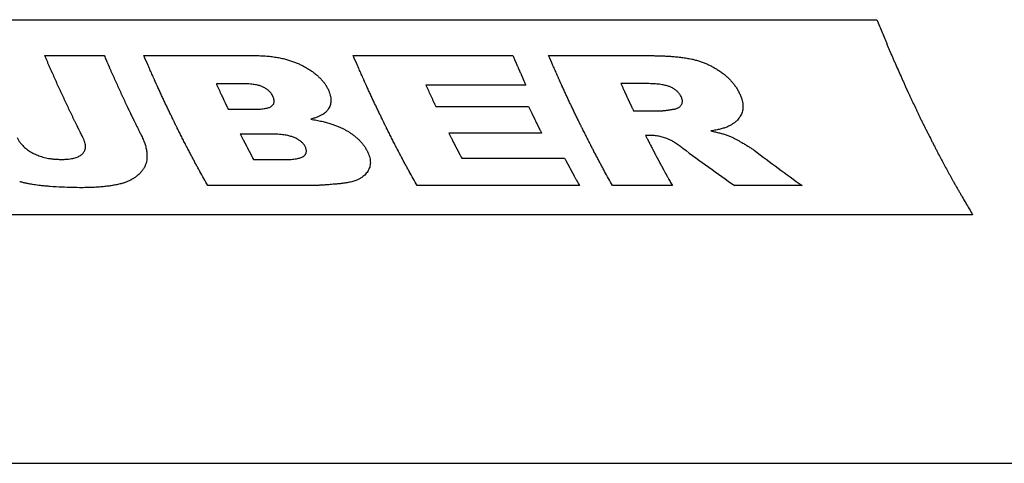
# Model space of a CAD drawing. Header units: millimetres. Extents: x 0 to 2100, y 0 to 2970.
# Tile 4 of 8: x 1086 to 1180, y 1168 to 1210. Entities that reach past the tile are written whole.
import ezdxf

# ---------------------------------------------------------------- set-up
doc = ezdxf.new("R2010")
doc.units = ezdxf.units.MM
doc.header["$LTSCALE"] = 193.6
doc.layers.add('_ACHSEN', color=7, linetype='CONTINUOUS')
doc.layers.add('_KURVEN', color=7, linetype='CONTINUOUS')

msp = doc.modelspace()

# ---------------------------------------------------------------- linework, layer by layer
at = {"layer": '_ACHSEN', "color": 7, "linetype": 'Continuous'}
msp.add_line((728.248, 1167.514), (1527.915, 1167.514), dxfattribs=at)
at = {"layer": '_KURVEN', "color": 40, "linetype": 'Continuous'}
for p, q in [((1038.469, 1209.928), (1167.417, 1209.928)), ((1087.944, 1206.492), (1093.623, 1206.492)), ((1097.406, 1206.492), (1108.061, 1206.492)), ((1117.397, 1206.492), (1132.652, 1206.492)), ((1136.07, 1206.492), (1145.557, 1206.492)), ((1106.845, 1203.805), (1104.332, 1203.805)), ((1145.468, 1203.813), (1142.967, 1203.813)), ((1133.9, 1203.662), (1124.351, 1203.662)), ((1105.464, 1201.367), (1107.939, 1201.367)), ((1125.299, 1201.618), (1134.158, 1201.618)), ((1144.181, 1201.203), (1146.581, 1201.203)), ((1135.399, 1199.071), (1126.54, 1199.071)), ((1109.514, 1198.996), (1106.623, 1198.996)), ((1145.837, 1198.854), (1145.334, 1198.854)), ((1107.883, 1196.555), (1110.786, 1196.555)), ((1127.765, 1196.692), (1137.591, 1196.692)), ((1113.333, 1194.06), (1103.506, 1194.06)), ((1139.029, 1194.06), (1123.498, 1194.06)), ((1147.888, 1194.06), (1142.171, 1194.06)), ((1160.29, 1194.06), (1153.857, 1194.06)), ((1176.568, 1191.28), (1047.62, 1191.28))]:
    msp.add_line(p, q, dxfattribs=at)
for centre, major_axis, ratio, start_param, end_param in [((1182.06, 1317.514), (-87.276, 138.777), 0.652283, -4.175749, -4.134957), ((1188.69, 1317.514), (-82.618, 140.061), 0.649894, -4.150355, -4.111746)]:
    msp.add_ellipse(centre, major_axis=major_axis, ratio=ratio, start_param=start_param, end_param=end_param, dxfattribs=at)
for points, knots in [([(1167.417, 1209.928), (1167.584, 1209.524), (1167.835, 1208.918), (1168.127, 1208.212), (1168.294, 1207.808), (1168.419, 1207.505), (1168.544, 1207.202), (1168.639, 1206.975), (1168.701, 1206.824), (1168.727, 1206.761), (1168.748, 1206.711), (1168.771, 1206.657), (1168.813, 1206.562), (1168.873, 1206.427), (1168.968, 1206.211), (1169.088, 1205.941), (1169.279, 1205.508), (1169.518, 1204.967), (1169.757, 1204.427), (1169.925, 1204.048), (1170.02, 1203.832), (1170.092, 1203.67), (1170.164, 1203.508), (1170.218, 1203.386), (1170.253, 1203.305), (1170.271, 1203.264), (1170.289, 1203.225), (1170.311, 1203.179), (1170.339, 1203.12), (1170.383, 1203.027), (1170.438, 1202.909), (1170.527, 1202.722), (1170.637, 1202.488), (1170.77, 1202.207), (1170.947, 1201.833), (1171.124, 1201.458), (1171.301, 1201.084), (1171.412, 1200.85), (1171.501, 1200.663), (1171.567, 1200.522), (1171.622, 1200.405), (1171.661, 1200.324), (1171.683, 1200.276), (1171.699, 1200.242), (1171.719, 1200.204), (1171.744, 1200.154), (1171.788, 1200.067), (1171.851, 1199.942), (1171.927, 1199.793), (1172.028, 1199.593), (1172.154, 1199.344), (1172.356, 1198.945), (1172.558, 1198.545), (1172.76, 1198.146), (1172.912, 1197.847), (1173.038, 1197.598), (1173.139, 1197.398), (1173.202, 1197.273), (1173.253, 1197.173), (1173.284, 1197.112), (1173.31, 1197.061), (1173.327, 1197.027), (1173.345, 1196.995), (1173.38, 1196.931), (1173.432, 1196.834), (1173.502, 1196.705), (1173.572, 1196.577), (1173.665, 1196.405), (1173.828, 1196.104), (1174.061, 1195.675), (1174.294, 1195.246), (1174.48, 1194.902), (1174.597, 1194.687), (1174.69, 1194.516), (1174.748, 1194.408), (1174.789, 1194.333), (1174.813, 1194.29), (1174.841, 1194.242), (1174.875, 1194.183), (1174.93, 1194.088), (1174.999, 1193.971), (1175.109, 1193.782), (1175.247, 1193.546), (1175.412, 1193.262), (1175.632, 1192.885), (1176.018, 1192.224), (1176.348, 1191.657), (1176.568, 1191.28)], [0, 0, 0, 0, 0.0625, 0.09375, 0.109375, 0.125, 0.140625, 0.15625, 0.160156, 0.164062, 0.166016, 0.167969, 0.171875, 0.179688, 0.1875, 0.203125, 0.21875, 0.25, 0.28125, 0.296875, 0.304688, 0.3125, 0.320312, 0.328125, 0.330078, 0.332031, 0.333984, 0.335938, 0.339844, 0.34375, 0.351562, 0.359375, 0.375, 0.390625, 0.40625, 0.4375, 0.453125, 0.46875, 0.476562, 0.484375, 0.492188, 0.496094, 0.498047, 0.5, 0.501953, 0.503906, 0.507812, 0.515625, 0.523438, 0.53125, 0.546875, 0.5625, 0.59375, 0.609375, 0.625, 0.640625, 0.648438, 0.65625, 0.660156, 0.664062, 0.666016, 0.667969, 0.669922, 0.671875, 0.679688, 0.6875, 0.695312, 0.703125, 0.71875, 0.75, 0.78125, 0.796875, 0.8125, 0.820312, 0.828125, 0.832031, 0.833984, 0.835938, 0.839844, 0.84375, 0.851562, 0.859375, 0.875, 0.890625, 0.90625, 0.9375, 1, 1, 1, 1]), ([(1091.591, 1198.654), (1091.531, 1198.774), (1091.441, 1198.955), (1091.335, 1199.166), (1091.275, 1199.287), (1091.229, 1199.377), (1091.192, 1199.453), (1091.161, 1199.513), (1091.143, 1199.551), (1091.128, 1199.58), (1091.118, 1199.6), (1091.111, 1199.614), (1091.101, 1199.633), (1091.084, 1199.67), (1091.059, 1199.72), (1091.019, 1199.802), (1090.969, 1199.904), (1090.889, 1200.067), (1090.79, 1200.271), (1090.67, 1200.516), (1090.551, 1200.761), (1090.432, 1201.007), (1090.274, 1201.34), (1090.117, 1201.672), (1089.959, 1202.005), (1089.84, 1202.252), (1089.724, 1202.507), (1089.568, 1202.845), (1089.413, 1203.183), (1089.256, 1203.52), (1089.102, 1203.862), (1088.948, 1204.206), (1088.795, 1204.55), (1088.708, 1204.743), (1088.65, 1204.872), (1088.626, 1204.926), (1088.607, 1204.968), (1088.587, 1205.014), (1088.551, 1205.097), (1088.499, 1205.215), (1088.417, 1205.405), (1088.314, 1205.641), (1088.149, 1206.019), (1088.026, 1206.303), (1087.944, 1206.492)], [0, 0, 0, 0, 0.0625, 0.09375, 0.109375, 0.125, 0.140625, 0.148438, 0.15625, 0.160156, 0.164062, 0.166016, 0.167969, 0.171875, 0.179688, 0.1875, 0.203125, 0.21875, 0.25, 0.28125, 0.3125, 0.34375, 0.375, 0.4375, 0.46875, 0.5, 0.53125, 0.5625, 0.625, 0.65625, 0.6875, 0.75, 0.78125, 0.8125, 0.820312, 0.828125, 0.832031, 0.835938, 0.84375, 0.859375, 0.875, 0.90625, 0.9375, 1, 1, 1, 1]), ([(1093.623, 1206.492), (1093.68, 1206.361), (1093.765, 1206.164), (1093.865, 1205.934), (1093.922, 1205.803), (1093.964, 1205.705), (1094, 1205.622), (1094.028, 1205.557), (1094.046, 1205.516), (1094.06, 1205.483), (1094.069, 1205.462), (1094.076, 1205.447), (1094.085, 1205.426), (1094.102, 1205.388), (1094.126, 1205.334), (1094.164, 1205.248), (1094.212, 1205.14), (1094.289, 1204.967), (1094.385, 1204.751), (1094.5, 1204.493), (1094.615, 1204.233), (1094.73, 1203.975), (1094.885, 1203.637), (1095.04, 1203.296), (1095.196, 1202.957), (1095.312, 1202.701), (1095.43, 1202.452), (1095.547, 1202.201), (1095.645, 1201.992), (1095.724, 1201.825), (1095.783, 1201.699), (1095.832, 1201.595), (1095.871, 1201.512), (1095.896, 1201.459), (1095.915, 1201.417), (1095.927, 1201.392), (1095.938, 1201.37), (1095.946, 1201.353), (1095.958, 1201.327), (1095.977, 1201.288), (1096.007, 1201.227), (1096.044, 1201.149), (1096.103, 1201.026), (1096.178, 1200.872), (1096.252, 1200.717), (1096.304, 1200.609), (1096.334, 1200.547), (1096.356, 1200.501), (1096.378, 1200.455), (1096.395, 1200.42), (1096.406, 1200.397), (1096.411, 1200.387), (1096.414, 1200.38), (1096.42, 1200.369), (1096.431, 1200.347), (1096.445, 1200.317), (1096.469, 1200.269), (1096.499, 1200.208), (1096.547, 1200.111), (1096.607, 1199.99), (1096.679, 1199.845), (1096.775, 1199.652), (1096.895, 1199.41), (1097.039, 1199.119), (1097.135, 1198.925), (1097.183, 1198.829)], [0, 0, 0, 0, 0.0625, 0.09375, 0.109375, 0.125, 0.140625, 0.148438, 0.15625, 0.160156, 0.164062, 0.166016, 0.167969, 0.171875, 0.179688, 0.1875, 0.203125, 0.21875, 0.25, 0.28125, 0.3125, 0.34375, 0.375, 0.4375, 0.46875, 0.5, 0.53125, 0.5625, 0.59375, 0.609375, 0.625, 0.640625, 0.648438, 0.65625, 0.660156, 0.664062, 0.666016, 0.667969, 0.671875, 0.679688, 0.6875, 0.703125, 0.71875, 0.75, 0.78125, 0.796875, 0.804688, 0.8125, 0.820312, 0.828125, 0.830078, 0.832031, 0.833008, 0.833984, 0.835938, 0.839844, 0.84375, 0.851562, 0.859375, 0.875, 0.890625, 0.90625, 0.9375, 0.96875, 1, 1, 1, 1]), ([(1103.506, 1194.06), (1103.381, 1194.286), (1103.132, 1194.739), (1102.85, 1195.249), (1102.663, 1195.588), (1102.569, 1195.758), (1102.476, 1195.929), (1102.353, 1196.163), (1102.199, 1196.454), (1102.015, 1196.804), (1101.861, 1197.095), (1101.738, 1197.328), (1101.661, 1197.474), (1101.599, 1197.59), (1101.561, 1197.664), (1101.534, 1197.714), (1101.518, 1197.744), (1101.5, 1197.78), (1101.478, 1197.824), (1101.443, 1197.894), (1101.399, 1197.981), (1101.328, 1198.121), (1101.24, 1198.297), (1101.134, 1198.507), (1100.993, 1198.787), (1100.852, 1199.067), (1100.711, 1199.347), (1100.623, 1199.523), (1100.552, 1199.663), (1100.499, 1199.768), (1100.455, 1199.855), (1100.424, 1199.917), (1100.407, 1199.951), (1100.393, 1199.979), (1100.382, 1200.001), (1100.367, 1200.032), (1100.341, 1200.086), (1100.304, 1200.163), (1100.26, 1200.256), (1100.2, 1200.38), (1100.126, 1200.534), (1100.007, 1200.781), (1099.858, 1201.09), (1099.68, 1201.461), (1099.532, 1201.77), (1099.413, 1202.018), (1099.297, 1202.273), (1099.151, 1202.589), (1098.976, 1202.97), (1098.83, 1203.286), (1098.727, 1203.508), (1098.669, 1203.635), (1098.625, 1203.73), (1098.581, 1203.825), (1098.548, 1203.897), (1098.527, 1203.944), (1098.517, 1203.964), (1098.51, 1203.979), (1098.502, 1203.998), (1098.487, 1204.033), (1098.465, 1204.082), (1098.431, 1204.16), (1098.388, 1204.258), (1098.319, 1204.415), (1098.233, 1204.611), (1098.129, 1204.846), (1097.991, 1205.16), (1097.75, 1205.708), (1097.543, 1206.179), (1097.406, 1206.492)], [0, 0, 0, 0, 0.0625, 0.125, 0.140625, 0.15625, 0.171875, 0.1875, 0.21875, 0.25, 0.28125, 0.296875, 0.3125, 0.320312, 0.328125, 0.332031, 0.333984, 0.335938, 0.339844, 0.34375, 0.351562, 0.359375, 0.375, 0.390625, 0.40625, 0.4375, 0.453125, 0.46875, 0.476562, 0.484375, 0.492188, 0.496094, 0.498047, 0.5, 0.501953, 0.503906, 0.507812, 0.515625, 0.523438, 0.53125, 0.546875, 0.5625, 0.59375, 0.625, 0.65625, 0.671875, 0.6875, 0.71875, 0.75, 0.78125, 0.796875, 0.804688, 0.8125, 0.820312, 0.828125, 0.830078, 0.832031, 0.833008, 0.833984, 0.835938, 0.839844, 0.84375, 0.851562, 0.859375, 0.875, 0.890625, 0.90625, 0.9375, 1, 1, 1, 1]), ([(1123.498, 1194.06), (1123.373, 1194.286), (1123.123, 1194.739), (1122.842, 1195.249), (1122.655, 1195.588), (1122.561, 1195.758), (1122.468, 1195.929), (1122.345, 1196.163), (1122.191, 1196.454), (1122.007, 1196.804), (1121.853, 1197.095), (1121.73, 1197.328), (1121.653, 1197.474), (1121.591, 1197.59), (1121.553, 1197.664), (1121.526, 1197.714), (1121.51, 1197.744), (1121.492, 1197.78), (1121.47, 1197.824), (1121.435, 1197.894), (1121.391, 1197.981), (1121.32, 1198.121), (1121.232, 1198.297), (1121.126, 1198.507), (1120.985, 1198.787), (1120.844, 1199.067), (1120.703, 1199.347), (1120.614, 1199.523), (1120.544, 1199.663), (1120.491, 1199.768), (1120.447, 1199.855), (1120.416, 1199.917), (1120.399, 1199.951), (1120.385, 1199.979), (1120.374, 1200.001), (1120.359, 1200.032), (1120.333, 1200.086), (1120.296, 1200.163), (1120.251, 1200.256), (1120.192, 1200.38), (1120.118, 1200.534), (1119.999, 1200.781), (1119.85, 1201.09), (1119.672, 1201.461), (1119.524, 1201.77), (1119.405, 1202.018), (1119.289, 1202.273), (1119.143, 1202.589), (1118.967, 1202.97), (1118.821, 1203.286), (1118.719, 1203.508), (1118.661, 1203.635), (1118.617, 1203.73), (1118.573, 1203.825), (1118.54, 1203.897), (1118.519, 1203.944), (1118.509, 1203.964), (1118.502, 1203.979), (1118.494, 1203.998), (1118.479, 1204.033), (1118.457, 1204.082), (1118.423, 1204.16), (1118.38, 1204.258), (1118.311, 1204.415), (1118.225, 1204.611), (1118.121, 1204.846), (1117.983, 1205.16), (1117.742, 1205.708), (1117.535, 1206.179), (1117.397, 1206.492)], [0, 0, 0, 0, 0.0625, 0.125, 0.140625, 0.15625, 0.171875, 0.1875, 0.21875, 0.25, 0.28125, 0.296875, 0.3125, 0.320312, 0.328125, 0.332031, 0.333984, 0.335938, 0.339844, 0.34375, 0.351562, 0.359375, 0.375, 0.390625, 0.40625, 0.4375, 0.453125, 0.46875, 0.476562, 0.484375, 0.492188, 0.496094, 0.498047, 0.5, 0.501953, 0.503906, 0.507812, 0.515625, 0.523438, 0.53125, 0.546875, 0.5625, 0.59375, 0.625, 0.65625, 0.671875, 0.6875, 0.71875, 0.75, 0.78125, 0.796875, 0.804688, 0.8125, 0.820312, 0.828125, 0.830078, 0.832031, 0.833008, 0.833984, 0.835938, 0.839844, 0.84375, 0.851562, 0.859375, 0.875, 0.890625, 0.90625, 0.9375, 1, 1, 1, 1]), ([(1132.652, 1206.492), (1132.69, 1206.404), (1132.737, 1206.295), (1132.794, 1206.163), (1132.822, 1206.097), (1132.851, 1206.031), (1132.879, 1205.966), (1132.903, 1205.911), (1132.922, 1205.867), (1132.934, 1205.84), (1132.943, 1205.818), (1132.949, 1205.804), (1132.953, 1205.795), (1132.956, 1205.789), (1132.961, 1205.777), (1132.967, 1205.764), (1132.976, 1205.742), (1132.988, 1205.715), (1133.007, 1205.671), (1133.031, 1205.617), (1133.06, 1205.551), (1133.098, 1205.464), (1133.136, 1205.377), (1133.174, 1205.29), (1133.198, 1205.236), (1133.217, 1205.193), (1133.231, 1205.16), (1133.243, 1205.133), (1133.251, 1205.114), (1133.256, 1205.103), (1133.26, 1205.093), (1133.261, 1205.091), (1133.264, 1205.085), (1133.268, 1205.076), (1133.274, 1205.062), (1133.281, 1205.046), (1133.291, 1205.024), (1133.303, 1204.997), (1133.322, 1204.954), (1133.346, 1204.9), (1133.384, 1204.814), (1133.422, 1204.727), (1133.461, 1204.641), (1133.489, 1204.576), (1133.513, 1204.523), (1133.53, 1204.485), (1133.54, 1204.463), (1133.547, 1204.447), (1133.554, 1204.431), (1133.56, 1204.419), (1133.563, 1204.411), (1133.565, 1204.407), (1133.567, 1204.402), (1133.573, 1204.389), (1133.579, 1204.375), (1133.59, 1204.352), (1133.603, 1204.323), (1133.624, 1204.277), (1133.65, 1204.219), (1133.681, 1204.149), (1133.723, 1204.056), (1133.796, 1203.894), (1133.859, 1203.755), (1133.9, 1203.662)], [0, 0, 0, 0, 0.125, 0.15625, 0.1875, 0.21875, 0.25, 0.28125, 0.296875, 0.3125, 0.320312, 0.328125, 0.332031, 0.333984, 0.335938, 0.339844, 0.34375, 0.351562, 0.359375, 0.375, 0.390625, 0.40625, 0.4375, 0.453125, 0.46875, 0.476562, 0.484375, 0.492188, 0.496094, 0.498047, 0.5, 0.501953, 0.503906, 0.507812, 0.515625, 0.523438, 0.53125, 0.546875, 0.5625, 0.59375, 0.625, 0.6875, 0.71875, 0.75, 0.78125, 0.796875, 0.804688, 0.8125, 0.820312, 0.828125, 0.830078, 0.832031, 0.833984, 0.835938, 0.839844, 0.84375, 0.851562, 0.859375, 0.875, 0.890625, 0.90625, 0.9375, 1, 1, 1, 1]), ([(1142.171, 1194.06), (1142.046, 1194.286), (1141.796, 1194.739), (1141.515, 1195.249), (1141.328, 1195.588), (1141.234, 1195.758), (1141.14, 1195.929), (1141.018, 1196.163), (1140.864, 1196.454), (1140.679, 1196.804), (1140.525, 1197.095), (1140.402, 1197.328), (1140.325, 1197.474), (1140.264, 1197.59), (1140.225, 1197.664), (1140.198, 1197.714), (1140.183, 1197.744), (1140.165, 1197.78), (1140.143, 1197.824), (1140.107, 1197.894), (1140.063, 1197.981), (1139.993, 1198.121), (1139.904, 1198.297), (1139.799, 1198.507), (1139.658, 1198.787), (1139.516, 1199.067), (1139.375, 1199.347), (1139.287, 1199.523), (1139.216, 1199.663), (1139.163, 1199.768), (1139.119, 1199.855), (1139.088, 1199.917), (1139.071, 1199.951), (1139.057, 1199.979), (1139.047, 1200.001), (1139.032, 1200.032), (1139.006, 1200.086), (1138.969, 1200.163), (1138.924, 1200.256), (1138.865, 1200.38), (1138.79, 1200.534), (1138.671, 1200.781), (1138.523, 1201.09), (1138.345, 1201.461), (1138.196, 1201.77), (1138.078, 1202.018), (1137.961, 1202.273), (1137.815, 1202.589), (1137.64, 1202.97), (1137.494, 1203.286), (1137.392, 1203.508), (1137.333, 1203.635), (1137.29, 1203.73), (1137.246, 1203.825), (1137.213, 1203.897), (1137.191, 1203.944), (1137.182, 1203.964), (1137.175, 1203.979), (1137.166, 1203.998), (1137.151, 1204.033), (1137.13, 1204.082), (1137.095, 1204.16), (1137.052, 1204.258), (1136.983, 1204.415), (1136.897, 1204.611), (1136.794, 1204.846), (1136.656, 1205.16), (1136.415, 1205.708), (1136.208, 1206.179), (1136.07, 1206.492)], [0, 0, 0, 0, 0.0625, 0.125, 0.140625, 0.15625, 0.171875, 0.1875, 0.21875, 0.25, 0.28125, 0.296875, 0.3125, 0.320312, 0.328125, 0.332031, 0.333984, 0.335938, 0.339844, 0.34375, 0.351562, 0.359375, 0.375, 0.390625, 0.40625, 0.4375, 0.453125, 0.46875, 0.476562, 0.484375, 0.492188, 0.496094, 0.498047, 0.5, 0.501953, 0.503906, 0.507812, 0.515625, 0.523438, 0.53125, 0.546875, 0.5625, 0.59375, 0.625, 0.65625, 0.671875, 0.6875, 0.71875, 0.75, 0.78125, 0.796875, 0.804688, 0.8125, 0.820312, 0.828125, 0.830078, 0.832031, 0.833008, 0.833984, 0.835938, 0.839844, 0.84375, 0.851562, 0.859375, 0.875, 0.890625, 0.90625, 0.9375, 1, 1, 1, 1]), ([(1104.332, 1203.805), (1104.371, 1203.719), (1104.448, 1203.549), (1104.545, 1203.336), (1104.622, 1203.167), (1104.681, 1203.04), (1104.739, 1202.913), (1104.788, 1202.807), (1104.827, 1202.723), (1104.856, 1202.66), (1104.881, 1202.608), (1104.9, 1202.565), (1104.915, 1202.534), (1104.927, 1202.508), (1104.937, 1202.487), (1104.943, 1202.473), (1104.948, 1202.463), (1104.951, 1202.456), (1104.953, 1202.452), (1104.957, 1202.442), (1104.966, 1202.423), (1104.978, 1202.398), (1104.998, 1202.356), (1105.022, 1202.303), (1105.062, 1202.22), (1105.111, 1202.115), (1105.16, 1202.011), (1105.199, 1201.927), (1105.223, 1201.875), (1105.243, 1201.833), (1105.255, 1201.807), (1105.264, 1201.788), (1105.269, 1201.779), (1105.271, 1201.773), (1105.275, 1201.764), (1105.284, 1201.745), (1105.298, 1201.716), (1105.317, 1201.677), (1105.335, 1201.638), (1105.36, 1201.587), (1105.403, 1201.496), (1105.439, 1201.418), (1105.464, 1201.367)], [0, 0, 0, 0, 0.125, 0.25, 0.3125, 0.375, 0.4375, 0.5, 0.53125, 0.5625, 0.59375, 0.609375, 0.625, 0.640625, 0.648438, 0.65625, 0.660156, 0.664062, 0.666016, 0.667969, 0.671875, 0.679688, 0.6875, 0.703125, 0.71875, 0.75, 0.78125, 0.796875, 0.8125, 0.820312, 0.828125, 0.832031, 0.833984, 0.835938, 0.839844, 0.84375, 0.859375, 0.875, 0.890625, 0.90625, 0.9375, 1, 1, 1, 1]), ([(1142.967, 1203.813), (1143.006, 1203.728), (1143.064, 1203.6), (1143.141, 1203.43), (1143.2, 1203.303), (1143.248, 1203.197), (1143.287, 1203.112), (1143.316, 1203.049), (1143.345, 1202.985), (1143.37, 1202.932), (1143.389, 1202.89), (1143.401, 1202.864), (1143.411, 1202.843), (1143.418, 1202.827), (1143.424, 1202.814), (1143.429, 1202.805), (1143.431, 1202.799), (1143.432, 1202.796), (1143.437, 1202.787), (1143.441, 1202.777), (1143.45, 1202.758), (1143.462, 1202.732), (1143.477, 1202.701), (1143.496, 1202.659), (1143.521, 1202.606), (1143.56, 1202.522), (1143.599, 1202.438), (1143.638, 1202.354), (1143.667, 1202.291), (1143.692, 1202.239), (1143.711, 1202.197), (1143.724, 1202.171), (1143.733, 1202.149), (1143.739, 1202.137), (1143.745, 1202.125), (1143.748, 1202.119), (1143.752, 1202.11), (1143.758, 1202.097), (1143.768, 1202.076), (1143.78, 1202.05), (1143.8, 1202.009), (1143.824, 1201.956), (1143.849, 1201.904), (1143.868, 1201.862), (1143.881, 1201.836), (1143.89, 1201.816), (1143.897, 1201.802), (1143.901, 1201.794), (1143.904, 1201.788), (1143.908, 1201.778), (1143.914, 1201.767), (1143.927, 1201.739), (1143.946, 1201.698), (1143.972, 1201.643), (1143.999, 1201.588), (1144.033, 1201.514), (1144.094, 1201.386), (1144.147, 1201.276), (1144.181, 1201.203)], [0, 0, 0, 0, 0.125, 0.1875, 0.25, 0.3125, 0.34375, 0.375, 0.40625, 0.4375, 0.453125, 0.46875, 0.476562, 0.484375, 0.492188, 0.496094, 0.498047, 0.5, 0.501953, 0.503906, 0.507812, 0.515625, 0.523438, 0.53125, 0.546875, 0.5625, 0.59375, 0.609375, 0.625, 0.640625, 0.648438, 0.65625, 0.660156, 0.664062, 0.666016, 0.667969, 0.671875, 0.679688, 0.6875, 0.703125, 0.71875, 0.75, 0.78125, 0.796875, 0.8125, 0.820312, 0.828125, 0.832031, 0.833984, 0.835938, 0.839844, 0.84375, 0.859375, 0.875, 0.890625, 0.90625, 0.9375, 1, 1, 1, 1]), ([(1124.351, 1203.662), (1124.428, 1203.492), (1124.583, 1203.152), (1124.778, 1202.729), (1124.934, 1202.394), (1125.032, 1202.184), (1125.101, 1202.038), (1125.14, 1201.953), (1125.183, 1201.863), (1125.236, 1201.752), (1125.278, 1201.662), (1125.299, 1201.618)], [0, 0, 0, 0, 0.25, 0.5, 0.625, 0.75, 0.8125, 0.84375, 0.875, 0.9375, 1, 1, 1, 1]), ([(1134.158, 1201.618), (1134.197, 1201.535), (1134.256, 1201.41), (1134.335, 1201.244), (1134.395, 1201.121), (1134.444, 1201.017), (1134.484, 1200.935), (1134.513, 1200.873), (1134.543, 1200.812), (1134.568, 1200.76), (1134.588, 1200.719), (1134.6, 1200.693), (1134.61, 1200.673), (1134.617, 1200.658), (1134.624, 1200.645), (1134.628, 1200.636), (1134.631, 1200.63), (1134.632, 1200.628), (1134.636, 1200.619), (1134.641, 1200.609), (1134.65, 1200.591), (1134.662, 1200.565), (1134.677, 1200.535), (1134.697, 1200.494), (1134.722, 1200.443), (1134.762, 1200.361), (1134.802, 1200.28), (1134.841, 1200.198), (1134.871, 1200.137), (1134.896, 1200.086), (1134.916, 1200.045), (1134.929, 1200.019), (1134.939, 1199.999), (1134.945, 1199.986), (1134.95, 1199.975), (1134.953, 1199.969), (1134.957, 1199.961), (1134.964, 1199.948), (1134.974, 1199.928), (1134.986, 1199.902), (1135.006, 1199.862), (1135.031, 1199.811), (1135.056, 1199.76), (1135.076, 1199.72), (1135.089, 1199.694), (1135.098, 1199.674), (1135.105, 1199.661), (1135.109, 1199.653), (1135.112, 1199.647), (1135.117, 1199.637), (1135.122, 1199.626), (1135.136, 1199.599), (1135.156, 1199.558), (1135.183, 1199.504), (1135.21, 1199.45), (1135.246, 1199.378), (1135.309, 1199.252), (1135.363, 1199.143), (1135.399, 1199.071)], [0, 0, 0, 0, 0.125, 0.1875, 0.25, 0.3125, 0.34375, 0.375, 0.40625, 0.4375, 0.453125, 0.46875, 0.476562, 0.484375, 0.492188, 0.496094, 0.498047, 0.5, 0.501953, 0.503906, 0.507812, 0.515625, 0.523438, 0.53125, 0.546875, 0.5625, 0.59375, 0.609375, 0.625, 0.640625, 0.648438, 0.65625, 0.660156, 0.664062, 0.666016, 0.667969, 0.671875, 0.679688, 0.6875, 0.703125, 0.71875, 0.75, 0.78125, 0.796875, 0.8125, 0.820312, 0.828125, 0.832031, 0.833984, 0.835938, 0.839844, 0.84375, 0.859375, 0.875, 0.890625, 0.90625, 0.9375, 1, 1, 1, 1]), ([(1126.54, 1199.071), (1126.58, 1198.991), (1126.641, 1198.871), (1126.721, 1198.71), (1126.782, 1198.591), (1126.832, 1198.491), (1126.873, 1198.411), (1126.903, 1198.352), (1126.934, 1198.292), (1126.959, 1198.243), (1126.979, 1198.203), (1126.992, 1198.178), (1127.002, 1198.158), (1127.01, 1198.143), (1127.016, 1198.131), (1127.02, 1198.122), (1127.023, 1198.117), (1127.024, 1198.115), (1127.029, 1198.106), (1127.034, 1198.097), (1127.043, 1198.079), (1127.055, 1198.055), (1127.071, 1198.025), (1127.091, 1197.985), (1127.116, 1197.936), (1127.157, 1197.857), (1127.198, 1197.778), (1127.238, 1197.7), (1127.269, 1197.64), (1127.294, 1197.591), (1127.315, 1197.552), (1127.327, 1197.527), (1127.338, 1197.507), (1127.344, 1197.495), (1127.349, 1197.485), (1127.352, 1197.479), (1127.357, 1197.471), (1127.363, 1197.458), (1127.373, 1197.439), (1127.386, 1197.414), (1127.406, 1197.375), (1127.432, 1197.326), (1127.458, 1197.277), (1127.478, 1197.238), (1127.491, 1197.213), (1127.501, 1197.194), (1127.508, 1197.181), (1127.512, 1197.173), (1127.519, 1197.159), (1127.533, 1197.132), (1127.553, 1197.095), (1127.584, 1197.035), (1127.624, 1196.961), (1127.686, 1196.841), (1127.733, 1196.752), (1127.765, 1196.692)], [0, 0, 0, 0, 0.125, 0.1875, 0.25, 0.3125, 0.34375, 0.375, 0.40625, 0.4375, 0.453125, 0.46875, 0.476562, 0.484375, 0.492188, 0.496094, 0.498047, 0.5, 0.501953, 0.503906, 0.507812, 0.515625, 0.523438, 0.53125, 0.546875, 0.5625, 0.59375, 0.609375, 0.625, 0.640625, 0.648438, 0.65625, 0.660156, 0.664062, 0.666016, 0.667969, 0.671875, 0.679688, 0.6875, 0.703125, 0.71875, 0.75, 0.78125, 0.796875, 0.8125, 0.820312, 0.828125, 0.832031, 0.835938, 0.84375, 0.859375, 0.875, 0.90625, 0.9375, 1, 1, 1, 1]), ([(1106.623, 1198.996), (1106.664, 1198.916), (1106.724, 1198.795), (1106.805, 1198.636), (1106.866, 1198.516), (1106.916, 1198.416), (1106.957, 1198.337), (1106.987, 1198.277), (1107.017, 1198.218), (1107.043, 1198.168), (1107.063, 1198.129), (1107.076, 1198.104), (1107.086, 1198.084), (1107.093, 1198.069), (1107.1, 1198.057), (1107.104, 1198.048), (1107.107, 1198.043), (1107.108, 1198.04), (1107.113, 1198.032), (1107.118, 1198.022), (1107.127, 1198.005), (1107.139, 1197.98), (1107.155, 1197.951), (1107.175, 1197.911), (1107.2, 1197.862), (1107.241, 1197.783), (1107.282, 1197.705), (1107.322, 1197.626), (1107.353, 1197.567), (1107.378, 1197.517), (1107.399, 1197.478), (1107.411, 1197.453), (1107.422, 1197.434), (1107.428, 1197.422), (1107.433, 1197.411), (1107.436, 1197.405), (1107.441, 1197.397), (1107.447, 1197.385), (1107.457, 1197.365), (1107.47, 1197.341), (1107.491, 1197.302), (1107.516, 1197.253), (1107.542, 1197.204), (1107.562, 1197.165), (1107.575, 1197.14), (1107.585, 1197.121), (1107.592, 1197.108), (1107.596, 1197.1), (1107.599, 1197.094), (1107.604, 1197.085), (1107.609, 1197.075), (1107.622, 1197.05), (1107.642, 1197.012), (1107.669, 1196.961), (1107.696, 1196.91), (1107.732, 1196.842), (1107.794, 1196.724), (1107.848, 1196.623), (1107.883, 1196.555)], [0, 0, 0, 0, 0.125, 0.1875, 0.25, 0.3125, 0.34375, 0.375, 0.40625, 0.4375, 0.453125, 0.46875, 0.476562, 0.484375, 0.492188, 0.496094, 0.498047, 0.5, 0.501953, 0.503906, 0.507812, 0.515625, 0.523438, 0.53125, 0.546875, 0.5625, 0.59375, 0.609375, 0.625, 0.640625, 0.648438, 0.65625, 0.660156, 0.664062, 0.666016, 0.667969, 0.671875, 0.679688, 0.6875, 0.703125, 0.71875, 0.75, 0.78125, 0.796875, 0.8125, 0.820312, 0.828125, 0.832031, 0.833984, 0.835938, 0.839844, 0.84375, 0.859375, 0.875, 0.890625, 0.90625, 0.9375, 1, 1, 1, 1]), ([(1145.334, 1198.854), (1145.375, 1198.774), (1145.435, 1198.654), (1145.506, 1198.515), (1145.546, 1198.435), (1145.577, 1198.375), (1145.602, 1198.326), (1145.622, 1198.286), (1145.635, 1198.261), (1145.645, 1198.241), (1145.651, 1198.228), (1145.656, 1198.219), (1145.663, 1198.205), (1145.677, 1198.179), (1145.696, 1198.142), (1145.726, 1198.083), (1145.764, 1198.009), (1145.826, 1197.891), (1145.902, 1197.743), (1145.978, 1197.595), (1146.039, 1197.477), (1146.077, 1197.403), (1146.108, 1197.344), (1146.127, 1197.307), (1146.141, 1197.281), (1146.148, 1197.267), (1146.152, 1197.258), (1146.159, 1197.246), (1146.169, 1197.227), (1146.182, 1197.202), (1146.202, 1197.163), (1146.228, 1197.115), (1146.259, 1197.056), (1146.3, 1196.978), (1146.341, 1196.9), (1146.382, 1196.822), (1146.407, 1196.774), (1146.428, 1196.735), (1146.443, 1196.706), (1146.456, 1196.681), (1146.465, 1196.664), (1146.47, 1196.654), (1146.473, 1196.648), (1146.48, 1196.636), (1146.487, 1196.622), (1146.501, 1196.597), (1146.52, 1196.561), (1146.543, 1196.517), (1146.574, 1196.46), (1146.613, 1196.387), (1146.675, 1196.272), (1146.737, 1196.157), (1146.799, 1196.041), (1146.845, 1195.954), (1146.884, 1195.882), (1146.914, 1195.825), (1146.934, 1195.789), (1146.949, 1195.76), (1146.959, 1195.742), (1146.967, 1195.727), (1146.973, 1195.716), (1146.981, 1195.7), (1146.995, 1195.676), (1147.015, 1195.638), (1147.041, 1195.59), (1147.083, 1195.514), (1147.135, 1195.419), (1147.186, 1195.324), (1147.223, 1195.258), (1147.243, 1195.22), (1147.259, 1195.191), (1147.275, 1195.163), (1147.286, 1195.141), (1147.294, 1195.127), (1147.297, 1195.121), (1147.3, 1195.117), (1147.304, 1195.109), (1147.312, 1195.094), (1147.323, 1195.074), (1147.342, 1195.041), (1147.365, 1195), (1147.402, 1194.934), (1147.447, 1194.851), (1147.503, 1194.752), (1147.576, 1194.621), (1147.705, 1194.39), (1147.815, 1194.192), (1147.888, 1194.06)], [0, 0, 0, 0, 0.0625, 0.09375, 0.109375, 0.125, 0.140625, 0.148438, 0.15625, 0.160156, 0.164062, 0.166016, 0.167969, 0.171875, 0.179688, 0.1875, 0.203125, 0.21875, 0.25, 0.28125, 0.296875, 0.3125, 0.320312, 0.328125, 0.332031, 0.333984, 0.335938, 0.339844, 0.34375, 0.351562, 0.359375, 0.375, 0.390625, 0.40625, 0.4375, 0.453125, 0.46875, 0.476562, 0.484375, 0.492188, 0.496094, 0.498047, 0.5, 0.501953, 0.503906, 0.507812, 0.515625, 0.523438, 0.53125, 0.546875, 0.5625, 0.59375, 0.609375, 0.625, 0.640625, 0.648438, 0.65625, 0.660156, 0.664062, 0.666016, 0.667969, 0.671875, 0.679688, 0.6875, 0.703125, 0.71875, 0.75, 0.78125, 0.796875, 0.804688, 0.8125, 0.820312, 0.828125, 0.830078, 0.832031, 0.833008, 0.833984, 0.835938, 0.839844, 0.84375, 0.851562, 0.859375, 0.875, 0.890625, 0.90625, 0.9375, 1, 1, 1, 1]), ([(1137.591, 1196.692), (1137.632, 1196.615), (1137.684, 1196.518), (1137.745, 1196.402), (1137.776, 1196.344), (1137.807, 1196.286), (1137.838, 1196.229), (1137.864, 1196.18), (1137.884, 1196.142), (1137.897, 1196.118), (1137.908, 1196.099), (1137.914, 1196.086), (1137.918, 1196.079), (1137.921, 1196.073), (1137.927, 1196.062), (1137.933, 1196.051), (1137.944, 1196.032), (1137.957, 1196.008), (1137.977, 1195.969), (1138.003, 1195.922), (1138.034, 1195.864), (1138.076, 1195.788), (1138.117, 1195.711), (1138.158, 1195.635), (1138.184, 1195.587), (1138.205, 1195.549), (1138.22, 1195.52), (1138.233, 1195.496), (1138.243, 1195.479), (1138.247, 1195.47), (1138.252, 1195.462), (1138.253, 1195.46), (1138.256, 1195.454), (1138.261, 1195.446), (1138.267, 1195.434), (1138.275, 1195.42), (1138.285, 1195.401), (1138.298, 1195.377), (1138.319, 1195.339), (1138.34, 1195.302), (1138.36, 1195.264), (1138.376, 1195.235), (1138.389, 1195.211), (1138.399, 1195.192), (1138.406, 1195.181), (1138.411, 1195.171), (1138.415, 1195.165), (1138.417, 1195.161), (1138.421, 1195.152), (1138.431, 1195.135), (1138.444, 1195.112), (1138.465, 1195.074), (1138.491, 1195.027), (1138.532, 1194.952), (1138.584, 1194.858), (1138.647, 1194.745), (1138.694, 1194.66), (1138.725, 1194.604), (1138.741, 1194.575), (1138.756, 1194.548), (1138.773, 1194.518), (1138.795, 1194.479), (1138.829, 1194.417), (1138.873, 1194.339), (1138.942, 1194.215), (1138.995, 1194.122), (1139.029, 1194.06)], [0, 0, 0, 0, 0.125, 0.15625, 0.1875, 0.21875, 0.25, 0.28125, 0.296875, 0.3125, 0.320312, 0.328125, 0.332031, 0.333984, 0.335938, 0.339844, 0.34375, 0.351562, 0.359375, 0.375, 0.390625, 0.40625, 0.4375, 0.453125, 0.46875, 0.476562, 0.484375, 0.492188, 0.496094, 0.498047, 0.5, 0.501953, 0.503906, 0.507812, 0.515625, 0.523438, 0.53125, 0.546875, 0.5625, 0.59375, 0.609375, 0.625, 0.640625, 0.648438, 0.65625, 0.660156, 0.664062, 0.666016, 0.667969, 0.671875, 0.679688, 0.6875, 0.703125, 0.71875, 0.75, 0.78125, 0.8125, 0.820312, 0.828125, 0.835938, 0.84375, 0.859375, 0.875, 0.90625, 0.9375, 1, 1, 1, 1])]:
    msp.add_open_spline(points, degree=3, knots=knots, dxfattribs=at)
for points in [[(1108.061, 1206.492), (1108.284, 1206.492), (1108.711, 1206.482), (1109.286, 1206.441), (1109.809, 1206.38), (1110.286, 1206.301), (1110.728, 1206.206), (1111.138, 1206.098), (1111.523, 1205.976), (1111.886, 1205.842), (1112.231, 1205.695), (1112.452, 1205.588), (1112.561, 1205.532)], [(1145.557, 1206.492), (1145.707, 1206.492), (1146.005, 1206.491), (1146.448, 1206.483), (1146.894, 1206.469), (1147.348, 1206.449), (1147.817, 1206.419), (1148.294, 1206.378), (1148.776, 1206.325), (1149.259, 1206.255), (1149.575, 1206.196), (1149.733, 1206.162)], [(1149.733, 1206.162), (1149.861, 1206.134), (1150.113, 1206.073), (1150.475, 1205.967), (1150.826, 1205.844), (1151.167, 1205.705), (1151.503, 1205.548), (1151.838, 1205.371), (1152.172, 1205.171), (1152.398, 1205.021), (1152.511, 1204.941)], [(1112.561, 1205.532), (1112.691, 1205.465), (1112.941, 1205.328), (1113.277, 1205.12), (1113.581, 1204.909), (1113.856, 1204.694), (1114.107, 1204.472), (1114.335, 1204.242), (1114.542, 1204.003), (1114.728, 1203.752), (1114.895, 1203.487), (1114.992, 1203.298), (1115.036, 1203.201)], [(1152.511, 1204.941), (1152.609, 1204.872), (1152.798, 1204.73), (1153.064, 1204.508), (1153.313, 1204.273), (1153.547, 1204.024), (1153.765, 1203.759), (1153.969, 1203.475), (1154.156, 1203.168), (1154.27, 1202.946), (1154.323, 1202.831)], [(1108.8, 1203.485), (1108.76, 1203.503), (1108.674, 1203.541), (1108.526, 1203.595), (1108.359, 1203.645), (1108.168, 1203.69), (1107.955, 1203.729), (1107.717, 1203.762), (1107.454, 1203.786), (1107.165, 1203.801), (1106.955, 1203.805), (1106.845, 1203.805)], [(1147.743, 1203.473), (1147.705, 1203.491), (1147.622, 1203.527), (1147.477, 1203.579), (1147.311, 1203.628), (1147.123, 1203.673), (1146.913, 1203.713), (1146.678, 1203.748), (1146.418, 1203.776), (1146.132, 1203.797), (1145.817, 1203.81), (1145.587, 1203.813), (1145.468, 1203.813)], [(1109.733, 1202.603), (1109.708, 1202.656), (1109.654, 1202.757), (1109.562, 1202.892), (1109.46, 1203.014), (1109.349, 1203.125), (1109.229, 1203.226), (1109.099, 1203.319), (1108.957, 1203.406), (1108.854, 1203.459), (1108.8, 1203.485)], [(1115.036, 1203.201), (1115.078, 1203.109), (1115.15, 1202.931), (1115.224, 1202.683), (1115.267, 1202.451), (1115.281, 1202.231), (1115.268, 1202.022), (1115.228, 1201.821), (1115.161, 1201.627), (1115.065, 1201.438), (1114.98, 1201.314), (1114.932, 1201.253)], [(1148.752, 1202.515), (1148.727, 1202.569), (1148.674, 1202.671), (1148.585, 1202.806), (1148.489, 1202.928), (1148.387, 1203.037), (1148.277, 1203.137), (1148.16, 1203.23), (1148.033, 1203.316), (1147.896, 1203.397), (1147.795, 1203.448), (1147.743, 1203.473)], [(1154.323, 1202.831), (1154.376, 1202.718), (1154.465, 1202.5), (1154.559, 1202.2), (1154.615, 1201.925), (1154.638, 1201.669), (1154.631, 1201.431), (1154.596, 1201.207), (1154.553, 1201.064), (1154.527, 1200.994)], [(1109.639, 1201.678), (1109.664, 1201.699), (1109.711, 1201.744), (1109.767, 1201.817), (1109.81, 1201.896), (1109.84, 1201.984), (1109.855, 1202.081), (1109.855, 1202.188), (1109.838, 1202.309), (1109.8, 1202.445), (1109.758, 1202.548), (1109.733, 1202.603)], [(1148.739, 1201.772), (1148.759, 1201.802), (1148.793, 1201.865), (1148.827, 1201.962), (1148.845, 1202.063), (1148.848, 1202.169), (1148.834, 1202.278), (1148.803, 1202.394), (1148.771, 1202.474), (1148.752, 1202.515)], [(1107.939, 1201.367), (1108.052, 1201.367), (1108.264, 1201.37), (1108.545, 1201.385), (1108.792, 1201.408), (1109.005, 1201.439), (1109.187, 1201.477), (1109.34, 1201.522), (1109.465, 1201.571), (1109.565, 1201.623), (1109.616, 1201.66), (1109.639, 1201.678)], [(1114.932, 1201.253), (1114.898, 1201.21), (1114.822, 1201.124), (1114.68, 1200.999), (1114.505, 1200.876), (1114.293, 1200.756), (1114.036, 1200.638), (1113.727, 1200.523), (1113.482, 1200.45), (1113.349, 1200.414)], [(1146.581, 1201.203), (1146.615, 1201.203), (1146.682, 1201.205), (1146.782, 1201.21), (1146.88, 1201.218), (1146.976, 1201.227), (1147.071, 1201.237), (1147.167, 1201.248), (1147.271, 1201.26), (1147.38, 1201.274), (1147.495, 1201.29), (1147.614, 1201.308), (1147.739, 1201.326), (1147.871, 1201.347), (1147.964, 1201.362), (1148.011, 1201.37)], [(1148.011, 1201.37), (1148.064, 1201.379), (1148.163, 1201.399), (1148.292, 1201.438), (1148.405, 1201.484), (1148.505, 1201.54), (1148.594, 1201.604), (1148.672, 1201.68), (1148.718, 1201.74), (1148.739, 1201.772)], [(1154.527, 1200.994), (1154.5, 1200.923), (1154.439, 1200.785), (1154.321, 1200.59), (1154.179, 1200.407), (1154.01, 1200.233), (1153.814, 1200.069), (1153.589, 1199.915), (1153.417, 1199.818), (1153.326, 1199.772)], [(1113.349, 1200.414), (1113.546, 1200.384), (1113.92, 1200.318), (1114.42, 1200.212), (1114.867, 1200.098), (1115.269, 1199.979), (1115.631, 1199.855), (1115.963, 1199.726), (1116.267, 1199.593), (1116.549, 1199.453), (1116.725, 1199.356), (1116.81, 1199.306)], [(1116.81, 1199.306), (1116.904, 1199.25), (1117.087, 1199.137), (1117.343, 1198.96), (1117.582, 1198.776), (1117.807, 1198.581), (1118.018, 1198.375), (1118.216, 1198.156), (1118.402, 1197.92), (1118.575, 1197.665), (1118.682, 1197.48), (1118.732, 1197.383)], [(1153.326, 1199.772), (1153.275, 1199.746), (1153.169, 1199.696), (1152.999, 1199.629), (1152.821, 1199.569), (1152.638, 1199.514), (1152.453, 1199.465), (1152.26, 1199.42), (1152.052, 1199.376), (1151.824, 1199.332), (1151.653, 1199.303), (1151.562, 1199.289)], [(1151.562, 1199.289), (1151.644, 1199.272), (1151.801, 1199.238), (1152.013, 1199.191), (1152.208, 1199.145), (1152.393, 1199.1), (1152.572, 1199.054), (1152.75, 1199.005), (1152.928, 1198.952), (1153.104, 1198.895), (1153.22, 1198.853), (1153.277, 1198.831)], [(1085.296, 1198.654), (1085.341, 1198.565), (1085.436, 1198.396), (1085.59, 1198.173), (1085.752, 1197.975), (1085.922, 1197.798), (1086.1, 1197.638), (1086.287, 1197.491), (1086.484, 1197.356), (1086.693, 1197.23), (1086.841, 1197.152), (1086.918, 1197.114)], [(1091.546, 1197.106), (1091.583, 1197.143), (1091.651, 1197.219), (1091.73, 1197.343), (1091.788, 1197.478), (1091.825, 1197.626), (1091.838, 1197.789), (1091.827, 1197.969), (1091.786, 1198.17), (1091.712, 1198.395), (1091.637, 1198.564), (1091.591, 1198.654)], [(1097.183, 1198.829), (1097.255, 1198.685), (1097.385, 1198.4), (1097.536, 1197.983), (1097.64, 1197.579), (1097.699, 1197.187), (1097.708, 1196.937), (1097.706, 1196.814)], [(1111.768, 1198.662), (1111.722, 1198.681), (1111.624, 1198.719), (1111.454, 1198.775), (1111.26, 1198.827), (1111.039, 1198.875), (1110.793, 1198.916), (1110.519, 1198.95), (1110.217, 1198.976), (1109.884, 1198.992), (1109.64, 1198.996), (1109.514, 1198.996)], [(1112.81, 1197.802), (1112.788, 1197.845), (1112.739, 1197.928), (1112.656, 1198.042), (1112.563, 1198.147), (1112.46, 1198.245), (1112.348, 1198.337), (1112.224, 1198.424), (1112.088, 1198.507), (1111.938, 1198.586), (1111.826, 1198.637), (1111.768, 1198.662)], [(1147.371, 1198.564), (1147.296, 1198.592), (1147.148, 1198.644), (1146.929, 1198.708), (1146.713, 1198.761), (1146.496, 1198.802), (1146.28, 1198.831), (1146.06, 1198.849), (1145.912, 1198.854), (1145.837, 1198.854)], [(1148.883, 1197.637), (1148.809, 1197.692), (1148.665, 1197.798), (1148.463, 1197.941), (1148.274, 1198.07), (1148.097, 1198.184), (1147.932, 1198.286), (1147.776, 1198.375), (1147.631, 1198.451), (1147.495, 1198.515), (1147.411, 1198.549), (1147.371, 1198.564)], [(1153.277, 1198.831), (1153.333, 1198.809), (1153.441, 1198.763), (1153.594, 1198.691), (1153.741, 1198.617), (1153.882, 1198.543), (1154.017, 1198.471), (1154.144, 1198.401), (1154.269, 1198.331), (1154.391, 1198.261), (1154.475, 1198.213), (1154.517, 1198.189)], [(1154.517, 1198.189), (1154.58, 1198.152), (1154.701, 1198.081), (1154.865, 1197.984), (1155.017, 1197.892), (1155.16, 1197.804), (1155.3, 1197.716), (1155.436, 1197.626), (1155.569, 1197.535), (1155.654, 1197.473), (1155.695, 1197.441)], [(1112.684, 1196.887), (1112.716, 1196.912), (1112.773, 1196.965), (1112.839, 1197.048), (1112.887, 1197.133), (1112.919, 1197.224), (1112.934, 1197.32), (1112.934, 1197.424), (1112.915, 1197.537), (1112.876, 1197.661), (1112.835, 1197.753), (1112.81, 1197.802)], [(1118.732, 1197.383), (1118.781, 1197.289), (1118.866, 1197.105), (1118.959, 1196.845), (1119.017, 1196.599), (1119.044, 1196.365), (1119.041, 1196.143), (1119.009, 1195.931), (1118.968, 1195.795), (1118.942, 1195.729)], [(1086.918, 1197.114), (1086.993, 1197.077), (1087.147, 1197.007), (1087.384, 1196.913), (1087.631, 1196.831), (1087.892, 1196.758), (1088.167, 1196.696), (1088.463, 1196.644), (1088.785, 1196.604), (1089.136, 1196.578), (1089.395, 1196.571), (1089.529, 1196.571)], [(1089.529, 1196.571), (1089.66, 1196.571), (1089.904, 1196.577), (1090.22, 1196.603), (1090.494, 1196.642), (1090.733, 1196.692), (1090.941, 1196.753), (1091.125, 1196.825), (1091.286, 1196.907), (1091.427, 1196.999), (1091.509, 1197.069), (1091.546, 1197.106)], [(1097.706, 1196.814), (1097.705, 1196.707), (1097.688, 1196.501), (1097.625, 1196.212), (1097.525, 1195.94), (1097.387, 1195.681), (1097.209, 1195.434), (1097.062, 1195.274), (1096.981, 1195.196)], [(1110.786, 1196.555), (1110.914, 1196.555), (1111.154, 1196.558), (1111.472, 1196.574), (1111.749, 1196.598), (1111.987, 1196.632), (1112.188, 1196.672), (1112.357, 1196.719), (1112.493, 1196.771), (1112.602, 1196.827), (1112.659, 1196.867), (1112.684, 1196.887)], [(1118.942, 1195.729), (1118.915, 1195.657), (1118.85, 1195.518), (1118.73, 1195.329), (1118.586, 1195.155), (1118.418, 1194.996), (1118.225, 1194.849), (1118.005, 1194.713), (1117.837, 1194.629), (1117.749, 1194.59)], [(1088.459, 1193.982), (1088.322, 1193.992), (1088.06, 1194.013), (1087.706, 1194.048), (1087.378, 1194.086), (1087.068, 1194.127), (1086.766, 1194.174), (1086.461, 1194.228), (1086.156, 1194.29), (1085.851, 1194.36), (1085.649, 1194.412), (1085.549, 1194.44)], [(1096.981, 1195.196), (1096.89, 1195.109), (1096.706, 1194.95), (1096.424, 1194.75), (1096.137, 1194.585), (1095.844, 1194.448), (1095.544, 1194.335), (1095.336, 1194.273), (1095.23, 1194.246)], [(1117.749, 1194.59), (1117.691, 1194.564), (1117.568, 1194.516), (1117.366, 1194.455), (1117.152, 1194.403), (1116.931, 1194.359), (1116.707, 1194.32), (1116.483, 1194.288), (1116.258, 1194.26), (1116.031, 1194.235), (1115.876, 1194.22), (1115.797, 1194.214)], [(1091.465, 1193.866), (1091.187, 1193.866), (1090.595, 1193.873), (1089.599, 1193.91), (1088.852, 1193.955), (1088.459, 1193.982)], [(1095.23, 1194.246), (1095.098, 1194.212), (1094.829, 1194.15), (1094.407, 1194.071), (1093.971, 1194.007), (1093.527, 1193.957), (1093.074, 1193.918), (1092.592, 1193.89), (1092.068, 1193.871), (1091.673, 1193.866), (1091.465, 1193.866)], [(1115.797, 1194.214), (1115.688, 1194.204), (1115.479, 1194.186), (1115.198, 1194.163), (1114.945, 1194.144), (1114.72, 1194.127), (1114.519, 1194.113), (1114.34, 1194.101), (1114.181, 1194.092), (1114.035, 1194.083), (1113.895, 1194.076), (1113.756, 1194.07), (1113.616, 1194.065), (1113.475, 1194.061), (1113.381, 1194.06), (1113.333, 1194.06)]]:
    msp.add_open_spline(points, degree=3, dxfattribs=at)

doc.saveas('drawing.dxf')
